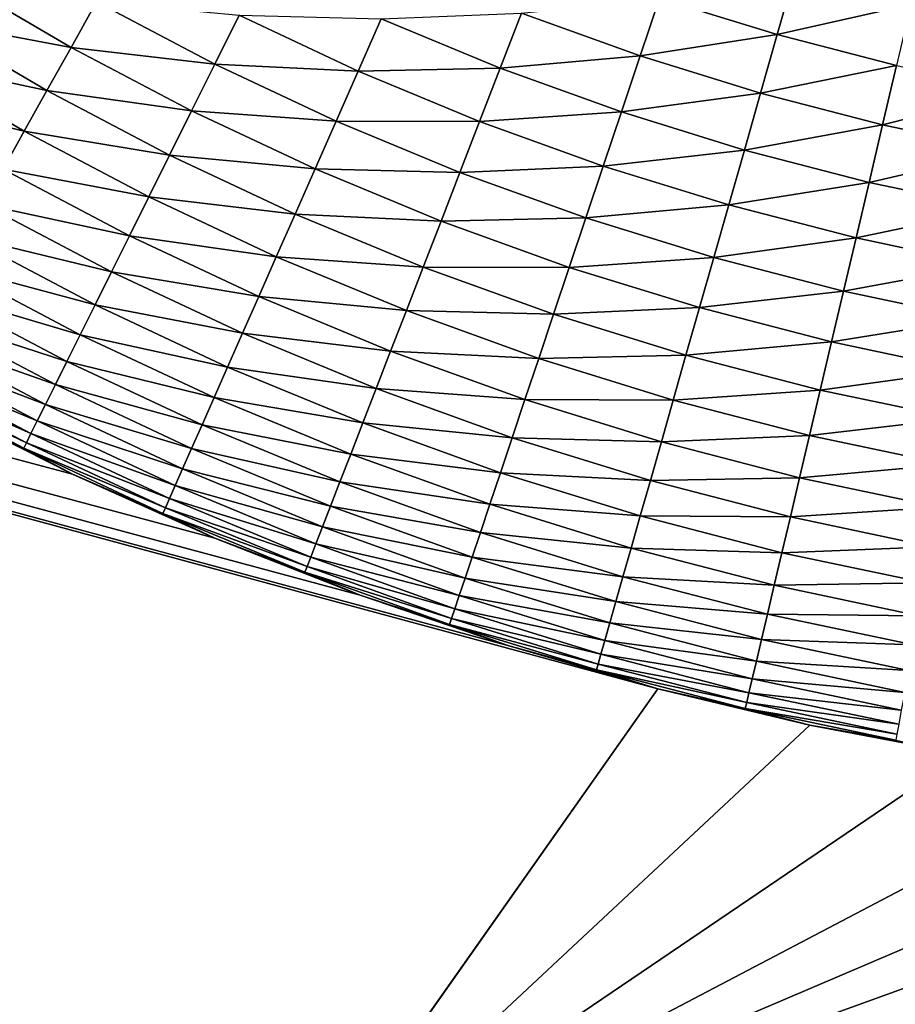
# Model space of a CAD drawing. Extents: x -260 to 260, y -882 to 882.
# Tile 147 of 234: x -20 to -8, y 532 to 545. Entities that reach past the tile are written whole.
import ezdxf

# ---------------------------------------------------------------- set-up
doc = ezdxf.new("R2010")
doc.units = 0
doc.header["$LTSCALE"] = 21.359881
for name, color, linetype in [('1', 7, 'CONTINUOUS'), ('2', 7, 'CONTINUOUS'), ('23', 7, 'CONTINUOUS'), ('24', 7, 'CONTINUOUS')]:
    doc.layers.add(name, color=color, linetype=linetype)

msp = doc.modelspace()

# ---------------------------------------------------------------- linework, layer by layer
at = {"layer": '1', "color": 7, "linetype": 'CONTINUOUS'}
for points in [[(253.525, 812.5), (-253.525, 0), (253.525, 0), (253.525, 812.5)], [(-253.525, 0), (253.525, 812.5), (116.582, 650.819), (-253.525, 0)], [(114.854, 648.894), (-253.525, 0), (116.582, 650.819), (114.854, 648.894)], [(113.045, 647.046), (-253.525, 0), (114.854, 648.894), (113.045, 647.046)], [(111.157, 645.277), (-253.525, 0), (113.045, 647.046), (111.157, 645.277)], [(109.196, 643.59), (-253.525, 0), (111.157, 645.277), (109.196, 643.59)], [(107.164, 641.99), (-253.525, 0), (109.196, 643.59), (107.164, 641.99)], [(105.065, 640.479), (-253.525, 0), (107.164, 641.99), (105.065, 640.479)], [(102.902, 639.059), (-253.525, 0), (105.065, 640.479), (102.902, 639.059)], [(100.681, 637.734), (-253.525, 0), (102.902, 639.059), (100.681, 637.734)], [(98.405, 636.505), (-253.525, 0), (100.681, 637.734), (98.405, 636.505)], [(96.078, 635.376), (-253.525, 0), (98.405, 636.505), (96.078, 635.376)], [(93.704, 634.347), (-253.525, 0), (96.078, 635.376), (93.704, 634.347)], [(91.289, 633.422), (-253.525, 0), (93.704, 634.347), (91.289, 633.422)], [(88.835, 632.602), (-253.525, 0), (91.289, 633.422), (88.835, 632.602)], [(86.349, 631.887), (-253.525, 0), (88.835, 632.602), (86.349, 631.887)], [(83.835, 631.281), (-253.525, 0), (86.349, 631.887), (83.835, 631.281)], [(81.296, 630.783), (-253.525, 0), (83.835, 631.281), (81.296, 630.783)], [(78.739, 630.395), (-253.525, 0), (81.296, 630.783), (78.739, 630.395)], [(76.167, 630.117), (-253.525, 0), (78.739, 630.395), (76.167, 630.117)], [(73.586, 629.95), (-253.525, 0), (76.167, 630.117), (73.586, 629.95)], [(71, 629.895), (-253.525, 0), (73.586, 629.95), (71, 629.895)], [(-129, 629.895), (-253.525, 0), (71, 629.895), (-129, 629.895)]]:
    msp.add_3dface(points, dxfattribs=at)
at = {"layer": '2', "color": 7, "linetype": 'CONTINUOUS'}
for points in [[(-11.35, 535.972, -9), (-203.557, 588.017, -9), (-13.354, 536.551, -9), (-11.35, 535.972, -9)], [(-203.557, 588.017, -9), (-11.35, 535.972, -9), (-16.261, 529, -9), (-203.557, 588.017, -9)], [(-13.354, 536.551, -9), (-203.557, 588.017, -9), (-15.329, 537.223, -9), (-13.354, 536.551, -9)], [(-15.329, 537.223, -9), (-203.557, 588.017, -9), (-17.27, 537.988, -9), (-15.329, 537.223, -9)], [(-17.27, 537.988, -9), (-203.557, 588.017, -9), (-19.173, 538.842, -9), (-17.27, 537.988, -9)], [(-19.173, 538.842, -9), (-203.557, 588.017, -9), (-21.035, 539.785, -9), (-19.173, 538.842, -9)], [(-31.739, 529, -9), (-203.557, 588.017, -9), (-16.261, 529, -9), (-31.739, 529, -9)], [(-11.35, 535.972, -9), (-9.32, 535.487, -9), (-16.261, 529, -9), (-11.35, 535.972, -9)], [(-9.32, 535.487, -9), (-7.27, 535.098, -9), (-16.261, 529, -9), (-9.32, 535.487, -9)], [(-7.27, 535.098, -9), (-5.204, 534.805, -9), (-16.261, 529, -9), (-7.27, 535.098, -9)], [(-5.204, 534.805, -9), (-3.127, 534.61, -9), (-16.261, 529, -9), (-5.204, 534.805, -9)], [(-3.127, 534.61, -9), (-1.043, 534.512, -9), (-16.261, 529, -9), (-3.127, 534.61, -9)], [(-1.043, 534.512, -9), (121.261, 529, -9), (-16.261, 529, -9), (-1.043, 534.512, -9)]]:
    msp.add_3dface(points, dxfattribs=at)
at = {"layer": '23', "color": 7, "linetype": 'CONTINUOUS'}
for points in [[(-19.173, 538.842, -9), (-21.035, 539.785, -9), (-19.173, 538.842, -14), (-19.173, 538.842, -9)], [(-19.173, 538.842, -14), (-21.035, 539.785, -9), (-21.035, 539.785, -14), (-19.173, 538.842, -14)], [(-17.27, 537.988, -9), (-19.173, 538.842, -9), (-17.27, 537.988, -14), (-17.27, 537.988, -9)], [(-17.27, 537.988, -14), (-19.173, 538.842, -9), (-19.173, 538.842, -14), (-17.27, 537.988, -14)], [(-15.329, 537.223, -9), (-17.27, 537.988, -9), (-15.329, 537.223, -14), (-15.329, 537.223, -9)], [(-15.329, 537.223, -14), (-17.27, 537.988, -9), (-17.27, 537.988, -14), (-15.329, 537.223, -14)], [(-13.354, 536.551, -9), (-15.329, 537.223, -9), (-13.354, 536.551, -14), (-13.354, 536.551, -9)], [(-13.354, 536.551, -14), (-15.329, 537.223, -9), (-15.329, 537.223, -14), (-13.354, 536.551, -14)], [(-11.35, 535.972, -9), (-13.354, 536.551, -9), (-11.349, 535.972, -14), (-11.35, 535.972, -9)], [(-11.349, 535.972, -14), (-13.354, 536.551, -9), (-13.354, 536.551, -14), (-11.349, 535.972, -14)], [(-9.32, 535.487, -9), (-11.35, 535.972, -9), (-9.32, 535.487, -14), (-9.32, 535.487, -9)], [(-9.32, 535.487, -14), (-11.35, 535.972, -9), (-11.349, 535.972, -14), (-9.32, 535.487, -14)], [(-7.27, 535.098, -9), (-9.32, 535.487, -9), (-7.27, 535.098, -14), (-7.27, 535.098, -9)], [(-7.27, 535.098, -14), (-9.32, 535.487, -9), (-9.32, 535.487, -14), (-7.27, 535.098, -14)]]:
    msp.add_3dface(points, dxfattribs=at)
at = {"layer": '24', "color": 7, "linetype": 'CONTINUOUS'}
for points in [[(-11.327, 545.206, -27.685), (-9.524, 545.526, -28.031), (-9.754, 544.719, -27.685), (-11.327, 545.206, -27.685)], [(-9.524, 545.526, -28.031), (-7.968, 545.121, -28.031), (-9.754, 544.719, -27.685), (-9.524, 545.526, -28.031)], [(-20.761, 545.469, -25.235), (-19.191, 544.546, -25.235), (-21.109, 544.907, -24.614), (-20.761, 545.469, -25.235)], [(-20.761, 545.469, -25.235), (-18.851, 545.155, -25.816), (-19.191, 544.546, -25.235), (-20.761, 545.469, -25.235)], [(-18.851, 545.155, -25.816), (-17.268, 544.321, -25.816), (-19.191, 544.546, -25.235), (-18.851, 545.155, -25.816)], [(-18.851, 545.155, -25.816), (-16.942, 544.975, -26.352), (-17.268, 544.321, -25.816), (-18.851, 545.155, -25.816)], [(-13.17, 545.005, -27.289), (-11.327, 545.206, -27.685), (-11.586, 544.433, -27.289), (-13.17, 545.005, -27.289)], [(-11.327, 545.206, -27.685), (-9.754, 544.719, -27.685), (-11.586, 544.433, -27.289), (-11.327, 545.206, -27.685)], [(-9.754, 544.719, -27.685), (-7.968, 545.121, -28.031), (-8.16, 544.305, -27.685), (-9.754, 544.719, -27.685)], [(-15.045, 544.926, -26.844), (-13.17, 545.005, -27.289), (-13.455, 544.268, -26.844), (-15.045, 544.926, -26.844)], [(-13.17, 545.005, -27.289), (-11.586, 544.433, -27.289), (-13.455, 544.268, -26.844), (-13.17, 545.005, -27.289)], [(-21.109, 544.907, -24.614), (-19.512, 543.969, -24.614), (-21.437, 544.378, -23.954), (-21.109, 544.907, -24.614)], [(-21.109, 544.907, -24.614), (-19.191, 544.546, -25.235), (-19.512, 543.969, -24.614), (-21.109, 544.907, -24.614)], [(-16.942, 544.975, -26.352), (-15.353, 544.229, -26.352), (-17.268, 544.321, -25.816), (-16.942, 544.975, -26.352)], [(-16.942, 544.975, -26.352), (-15.045, 544.926, -26.844), (-15.353, 544.229, -26.352), (-16.942, 544.975, -26.352)], [(-15.045, 544.926, -26.844), (-13.455, 544.268, -26.844), (-15.353, 544.229, -26.352), (-15.045, 544.926, -26.844)], [(-11.586, 544.433, -27.289), (-9.754, 544.719, -27.685), (-9.977, 543.935, -27.289), (-11.586, 544.433, -27.289)], [(-9.754, 544.719, -27.685), (-8.16, 544.305, -27.685), (-9.977, 543.935, -27.289), (-9.754, 544.719, -27.685)], [(-19.191, 544.546, -25.235), (-17.579, 543.697, -25.235), (-19.512, 543.969, -24.614), (-19.191, 544.546, -25.235)], [(-19.191, 544.546, -25.235), (-17.268, 544.321, -25.816), (-17.579, 543.697, -25.235), (-19.191, 544.546, -25.235)], [(-21.437, 544.378, -23.954), (-19.815, 543.425, -23.954), (-21.743, 543.884, -23.258), (-21.437, 544.378, -23.954)], [(-21.437, 544.378, -23.954), (-19.512, 543.969, -24.614), (-19.815, 543.425, -23.954), (-21.437, 544.378, -23.954)], [(-17.268, 544.321, -25.816), (-15.648, 543.56, -25.816), (-17.579, 543.697, -25.235), (-17.268, 544.321, -25.816)], [(-17.268, 544.321, -25.816), (-15.353, 544.229, -26.352), (-15.648, 543.56, -25.816), (-17.268, 544.321, -25.816)], [(-13.455, 544.268, -26.844), (-11.586, 544.433, -27.289), (-11.837, 543.683, -26.844), (-13.455, 544.268, -26.844)], [(-11.586, 544.433, -27.289), (-9.977, 543.935, -27.289), (-11.837, 543.683, -26.844), (-11.586, 544.433, -27.289)], [(-15.353, 544.229, -26.352), (-13.731, 543.557, -26.352), (-15.648, 543.56, -25.816), (-15.353, 544.229, -26.352)], [(-15.353, 544.229, -26.352), (-13.455, 544.268, -26.844), (-13.731, 543.557, -26.352), (-15.353, 544.229, -26.352)], [(-13.455, 544.268, -26.844), (-11.837, 543.683, -26.844), (-13.731, 543.557, -26.352), (-13.455, 544.268, -26.844)], [(-9.977, 543.935, -27.289), (-8.16, 544.305, -27.685), (-8.347, 543.511, -27.289), (-9.977, 543.935, -27.289)], [(-8.16, 544.305, -27.685), (-6.549, 543.966, -27.685), (-8.347, 543.511, -27.289), (-8.16, 544.305, -27.685)], [(-19.512, 543.969, -24.614), (-17.874, 543.105, -24.614), (-19.815, 543.425, -23.954), (-19.512, 543.969, -24.614)], [(-19.512, 543.969, -24.614), (-17.579, 543.697, -25.235), (-17.874, 543.105, -24.614), (-19.512, 543.969, -24.614)], [(-11.837, 543.683, -26.844), (-9.977, 543.935, -27.289), (-10.193, 543.174, -26.844), (-11.837, 543.683, -26.844)], [(-9.977, 543.935, -27.289), (-8.347, 543.511, -27.289), (-10.193, 543.174, -26.844), (-9.977, 543.935, -27.289)], [(-8.347, 543.511, -27.289), (-6.549, 543.966, -27.685), (-6.699, 543.164, -27.289), (-8.347, 543.511, -27.289)], [(-21.743, 543.884, -23.258), (-19.815, 543.425, -23.954), (-20.098, 542.918, -23.258), (-21.743, 543.884, -23.258)], [(-17.579, 543.697, -25.235), (-15.93, 542.922, -25.235), (-17.874, 543.105, -24.614), (-17.579, 543.697, -25.235)], [(-17.579, 543.697, -25.235), (-15.648, 543.56, -25.816), (-15.93, 542.922, -25.235), (-17.579, 543.697, -25.235)], [(-13.731, 543.557, -26.352), (-11.837, 543.683, -26.844), (-12.079, 542.961, -26.352), (-13.731, 543.557, -26.352)], [(-11.837, 543.683, -26.844), (-10.193, 543.174, -26.844), (-12.079, 542.961, -26.352), (-11.837, 543.683, -26.844)], [(-15.648, 543.56, -25.816), (-13.995, 542.875, -25.816), (-15.93, 542.922, -25.235), (-15.648, 543.56, -25.816)], [(-15.648, 543.56, -25.816), (-13.731, 543.557, -26.352), (-13.995, 542.875, -25.816), (-15.648, 543.56, -25.816)], [(-13.731, 543.557, -26.352), (-12.079, 542.961, -26.352), (-13.995, 542.875, -25.816), (-13.731, 543.557, -26.352)], [(-19.815, 543.425, -23.954), (-18.151, 542.548, -23.954), (-20.098, 542.918, -23.258), (-19.815, 543.425, -23.954)], [(-19.815, 543.425, -23.954), (-17.874, 543.105, -24.614), (-18.151, 542.548, -23.954), (-19.815, 543.425, -23.954)], [(-10.193, 543.174, -26.844), (-8.347, 543.511, -27.289), (-8.528, 542.742, -26.844), (-10.193, 543.174, -26.844)], [(-8.347, 543.511, -27.289), (-6.699, 543.164, -27.289), (-8.528, 542.742, -26.844), (-8.347, 543.511, -27.289)], [(-12.079, 542.961, -26.352), (-10.193, 543.174, -26.844), (-10.402, 542.441, -26.352), (-12.079, 542.961, -26.352)], [(-10.193, 543.174, -26.844), (-8.528, 542.742, -26.844), (-10.402, 542.441, -26.352), (-10.193, 543.174, -26.844)], [(-8.528, 542.742, -26.844), (-6.699, 543.164, -27.289), (-6.844, 542.387, -26.844), (-8.528, 542.742, -26.844)], [(-17.874, 543.105, -24.614), (-16.197, 542.318, -24.614), (-18.151, 542.548, -23.954), (-17.874, 543.105, -24.614)], [(-17.874, 543.105, -24.614), (-15.93, 542.922, -25.235), (-16.197, 542.318, -24.614), (-17.874, 543.105, -24.614)], [(-20.098, 542.918, -23.258), (-18.41, 542.028, -23.258), (-20.36, 542.448, -22.528), (-20.098, 542.918, -23.258)], [(-20.098, 542.918, -23.258), (-18.151, 542.548, -23.954), (-18.41, 542.028, -23.258), (-20.098, 542.918, -23.258)], [(-15.93, 542.922, -25.235), (-14.247, 542.225, -25.235), (-16.197, 542.318, -24.614), (-15.93, 542.922, -25.235)], [(-15.93, 542.922, -25.235), (-13.995, 542.875, -25.816), (-14.247, 542.225, -25.235), (-15.93, 542.922, -25.235)], [(-13.995, 542.875, -25.816), (-12.311, 542.268, -25.816), (-14.247, 542.225, -25.235), (-13.995, 542.875, -25.816)], [(-13.995, 542.875, -25.816), (-12.079, 542.961, -26.352), (-12.311, 542.268, -25.816), (-13.995, 542.875, -25.816)], [(-12.079, 542.961, -26.352), (-10.402, 542.441, -26.352), (-12.311, 542.268, -25.816), (-12.079, 542.961, -26.352)], [(-10.402, 542.441, -26.352), (-8.528, 542.742, -26.844), (-8.702, 542, -26.352), (-10.402, 542.441, -26.352)], [(-8.528, 542.742, -26.844), (-6.844, 542.387, -26.844), (-8.702, 542, -26.352), (-8.528, 542.742, -26.844)], [(-18.151, 542.548, -23.954), (-16.448, 541.749, -23.954), (-18.41, 542.028, -23.258), (-18.151, 542.548, -23.954)], [(-18.151, 542.548, -23.954), (-16.197, 542.318, -24.614), (-16.448, 541.749, -23.954), (-18.151, 542.548, -23.954)], [(-20.36, 542.448, -22.528), (-18.65, 541.546, -22.528), (-20.599, 542.017, -21.766), (-20.36, 542.448, -22.528)], [(-20.36, 542.448, -22.528), (-18.41, 542.028, -23.258), (-18.65, 541.546, -22.528), (-20.36, 542.448, -22.528)], [(-12.311, 542.268, -25.816), (-10.402, 542.441, -26.352), (-10.602, 541.738, -25.816), (-12.311, 542.268, -25.816)], [(-10.402, 542.441, -26.352), (-8.702, 542, -26.352), (-10.602, 541.738, -25.816), (-10.402, 542.441, -26.352)], [(-8.702, 542, -26.352), (-6.844, 542.387, -26.844), (-6.984, 541.637, -26.352), (-8.702, 542, -26.352)], [(-16.197, 542.318, -24.614), (-14.485, 541.609, -24.614), (-16.448, 541.749, -23.954), (-16.197, 542.318, -24.614)], [(-16.197, 542.318, -24.614), (-14.247, 542.225, -25.235), (-14.485, 541.609, -24.614), (-16.197, 542.318, -24.614)], [(-14.247, 542.225, -25.235), (-12.533, 541.606, -25.235), (-14.485, 541.609, -24.614), (-14.247, 542.225, -25.235)], [(-14.247, 542.225, -25.235), (-12.311, 542.268, -25.816), (-12.533, 541.606, -25.235), (-14.247, 542.225, -25.235)], [(-12.311, 542.268, -25.816), (-10.602, 541.738, -25.816), (-12.533, 541.606, -25.235), (-12.311, 542.268, -25.816)], [(-20.599, 542.017, -21.766), (-18.869, 541.105, -21.766), (-20.816, 541.627, -20.976), (-20.599, 542.017, -21.766)], [(-20.599, 542.017, -21.766), (-18.65, 541.546, -22.528), (-18.869, 541.105, -21.766), (-20.599, 542.017, -21.766)], [(-18.41, 542.028, -23.258), (-16.683, 541.217, -23.258), (-18.65, 541.546, -22.528), (-18.41, 542.028, -23.258)], [(-18.41, 542.028, -23.258), (-16.448, 541.749, -23.954), (-16.683, 541.217, -23.258), (-18.41, 542.028, -23.258)], [(-10.602, 541.738, -25.816), (-8.702, 542, -26.352), (-8.87, 541.288, -25.816), (-10.602, 541.738, -25.816)], [(-8.702, 542, -26.352), (-6.984, 541.637, -26.352), (-8.87, 541.288, -25.816), (-8.702, 542, -26.352)], [(-16.448, 541.749, -23.954), (-14.71, 541.029, -23.954), (-16.683, 541.217, -23.258), (-16.448, 541.749, -23.954)], [(-16.448, 541.749, -23.954), (-14.485, 541.609, -24.614), (-14.71, 541.029, -23.954), (-16.448, 541.749, -23.954)], [(-12.533, 541.606, -25.235), (-10.602, 541.738, -25.816), (-10.793, 541.068, -25.235), (-12.533, 541.606, -25.235)], [(-10.602, 541.738, -25.816), (-8.87, 541.288, -25.816), (-10.793, 541.068, -25.235), (-10.602, 541.738, -25.816)], [(-20.816, 541.627, -20.976), (-19.068, 540.706, -20.976), (-21.01, 541.28, -20.161), (-20.816, 541.627, -20.976)], [(-20.816, 541.627, -20.976), (-18.869, 541.105, -21.766), (-19.068, 540.706, -20.976), (-20.816, 541.627, -20.976)], [(-14.485, 541.609, -24.614), (-12.743, 540.98, -24.614), (-14.71, 541.029, -23.954), (-14.485, 541.609, -24.614)], [(-14.485, 541.609, -24.614), (-12.533, 541.606, -25.235), (-12.743, 540.98, -24.614), (-14.485, 541.609, -24.614)], [(-12.533, 541.606, -25.235), (-10.793, 541.068, -25.235), (-12.743, 540.98, -24.614), (-12.533, 541.606, -25.235)], [(-8.87, 541.288, -25.816), (-6.984, 541.637, -26.352), (-7.119, 540.919, -25.816), (-8.87, 541.288, -25.816)], [(-18.65, 541.546, -22.528), (-16.9, 540.725, -22.528), (-18.869, 541.105, -21.766), (-18.65, 541.546, -22.528)], [(-18.65, 541.546, -22.528), (-16.683, 541.217, -23.258), (-16.9, 540.725, -22.528), (-18.65, 541.546, -22.528)], [(-21.01, 541.28, -20.161), (-19.245, 540.35, -20.161), (-21.179, 540.977, -19.323), (-21.01, 541.28, -20.161)], [(-21.01, 541.28, -20.161), (-19.068, 540.706, -20.976), (-19.245, 540.35, -20.161), (-21.01, 541.28, -20.161)], [(-16.683, 541.217, -23.258), (-14.92, 540.487, -23.258), (-16.9, 540.725, -22.528), (-16.683, 541.217, -23.258)], [(-16.683, 541.217, -23.258), (-14.71, 541.029, -23.954), (-14.92, 540.487, -23.258), (-16.683, 541.217, -23.258)], [(-10.793, 541.068, -25.235), (-8.87, 541.288, -25.816), (-9.029, 540.61, -25.235), (-10.793, 541.068, -25.235)], [(-8.87, 541.288, -25.816), (-7.119, 540.919, -25.816), (-9.029, 540.61, -25.235), (-8.87, 541.288, -25.816)], [(-18.869, 541.105, -21.766), (-17.099, 540.274, -21.766), (-19.068, 540.706, -20.976), (-18.869, 541.105, -21.766)], [(-18.869, 541.105, -21.766), (-16.9, 540.725, -22.528), (-17.099, 540.274, -21.766), (-18.869, 541.105, -21.766)], [(-12.743, 540.98, -24.614), (-10.793, 541.068, -25.235), (-10.974, 540.432, -24.614), (-12.743, 540.98, -24.614)], [(-10.793, 541.068, -25.235), (-9.029, 540.61, -25.235), (-10.974, 540.432, -24.614), (-10.793, 541.068, -25.235)], [(-21.179, 540.977, -19.323), (-19.4, 540.039, -19.323), (-21.323, 540.718, -18.466), (-21.179, 540.977, -19.323)], [(-21.179, 540.977, -19.323), (-19.245, 540.35, -20.161), (-19.4, 540.039, -19.323), (-21.179, 540.977, -19.323)], [(-14.71, 541.029, -23.954), (-12.941, 540.39, -23.954), (-14.92, 540.487, -23.258), (-14.71, 541.029, -23.954)], [(-14.71, 541.029, -23.954), (-12.743, 540.98, -24.614), (-12.941, 540.39, -23.954), (-14.71, 541.029, -23.954)], [(-12.743, 540.98, -24.614), (-10.974, 540.432, -24.614), (-12.941, 540.39, -23.954), (-12.743, 540.98, -24.614)], [(-9.029, 540.61, -25.235), (-7.119, 540.919, -25.816), (-7.247, 540.233, -25.235), (-9.029, 540.61, -25.235)], [(-21.323, 540.718, -18.466), (-19.532, 539.774, -18.466), (-21.441, 540.505, -17.592), (-21.323, 540.718, -18.466)], [(-21.323, 540.718, -18.466), (-19.4, 540.039, -19.323), (-19.532, 539.774, -18.466), (-21.323, 540.718, -18.466)], [(-19.068, 540.706, -20.976), (-17.279, 539.866, -20.976), (-19.245, 540.35, -20.161), (-19.068, 540.706, -20.976)], [(-19.068, 540.706, -20.976), (-17.099, 540.274, -21.766), (-17.279, 539.866, -20.976), (-19.068, 540.706, -20.976)], [(-16.9, 540.725, -22.528), (-15.114, 539.985, -22.528), (-17.099, 540.274, -21.766), (-16.9, 540.725, -22.528)], [(-16.9, 540.725, -22.528), (-14.92, 540.487, -23.258), (-15.114, 539.985, -22.528), (-16.9, 540.725, -22.528)], [(-21.441, 540.505, -17.592), (-19.641, 539.556, -17.592), (-21.534, 540.339, -16.706), (-21.441, 540.505, -17.592)], [(-21.441, 540.505, -17.592), (-19.532, 539.774, -18.466), (-19.641, 539.556, -17.592), (-21.441, 540.505, -17.592)], [(-10.974, 540.432, -24.614), (-9.029, 540.61, -25.235), (-9.181, 539.966, -24.614), (-10.974, 540.432, -24.614)], [(-9.029, 540.61, -25.235), (-7.247, 540.233, -25.235), (-9.181, 539.966, -24.614), (-9.029, 540.61, -25.235)], [(-14.92, 540.487, -23.258), (-13.125, 539.839, -23.258), (-15.114, 539.985, -22.528), (-14.92, 540.487, -23.258)], [(-14.92, 540.487, -23.258), (-12.941, 540.39, -23.954), (-13.125, 539.839, -23.258), (-14.92, 540.487, -23.258)], [(-12.941, 540.39, -23.954), (-11.144, 539.833, -23.954), (-13.125, 539.839, -23.258), (-12.941, 540.39, -23.954)], [(-12.941, 540.39, -23.954), (-10.974, 540.432, -24.614), (-11.144, 539.833, -23.954), (-12.941, 540.39, -23.954)], [(-10.974, 540.432, -24.614), (-9.181, 539.966, -24.614), (-11.144, 539.833, -23.954), (-10.974, 540.432, -24.614)], [(-21.534, 540.339, -16.706), (-19.726, 539.385, -16.706), (-21.601, 540.219, -15.809), (-21.534, 540.339, -16.706)], [(-21.534, 540.339, -16.706), (-19.641, 539.556, -17.592), (-19.726, 539.385, -16.706), (-21.534, 540.339, -16.706)], [(-19.245, 540.35, -20.161), (-17.44, 539.503, -20.161), (-19.4, 540.039, -19.323), (-19.245, 540.35, -20.161)], [(-19.245, 540.35, -20.161), (-17.279, 539.866, -20.976), (-17.44, 539.503, -20.161), (-19.245, 540.35, -20.161)], [(-17.099, 540.274, -21.766), (-15.292, 539.526, -21.766), (-17.279, 539.866, -20.976), (-17.099, 540.274, -21.766)], [(-17.099, 540.274, -21.766), (-15.114, 539.985, -22.528), (-15.292, 539.526, -21.766), (-17.099, 540.274, -21.766)], [(-21.601, 540.219, -15.809), (-19.787, 539.263, -15.809), (-21.641, 540.148, -14.906), (-21.601, 540.219, -15.809)], [(-21.035, 539.785, -14), (-21.641, 540.148, -14.906), (-19.823, 539.19, -14.906), (-21.035, 539.785, -14)], [(-21.641, 540.148, -14.906), (-19.787, 539.263, -15.809), (-19.823, 539.19, -14.906), (-21.641, 540.148, -14.906)], [(-21.601, 540.219, -15.809), (-19.726, 539.385, -16.706), (-19.787, 539.263, -15.809), (-21.601, 540.219, -15.809)], [(-9.181, 539.966, -24.614), (-7.247, 540.233, -25.235), (-7.368, 539.584, -24.614), (-9.181, 539.966, -24.614)], [(-19.4, 540.039, -19.323), (-17.58, 539.185, -19.323), (-19.532, 539.774, -18.466), (-19.4, 540.039, -19.323)], [(-19.4, 540.039, -19.323), (-17.44, 539.503, -20.161), (-17.58, 539.185, -19.323), (-19.4, 540.039, -19.323)], [(-15.114, 539.985, -22.528), (-13.296, 539.329, -22.528), (-15.292, 539.526, -21.766), (-15.114, 539.985, -22.528)], [(-15.114, 539.985, -22.528), (-13.125, 539.839, -23.258), (-13.296, 539.329, -22.528), (-15.114, 539.985, -22.528)], [(-17.279, 539.866, -20.976), (-15.454, 539.11, -20.976), (-17.44, 539.503, -20.161), (-17.279, 539.866, -20.976)], [(-17.279, 539.866, -20.976), (-15.292, 539.526, -21.766), (-15.454, 539.11, -20.976), (-17.279, 539.866, -20.976)], [(-11.144, 539.833, -23.954), (-9.181, 539.966, -24.614), (-9.323, 539.361, -23.954), (-11.144, 539.833, -23.954)], [(-9.181, 539.966, -24.614), (-7.368, 539.584, -24.614), (-9.323, 539.361, -23.954), (-9.181, 539.966, -24.614)], [(-19.173, 538.842, -14), (-21.035, 539.785, -14), (-19.823, 539.19, -14.906), (-19.173, 538.842, -14)], [(-19.532, 539.774, -18.466), (-17.7, 538.914, -18.466), (-19.641, 539.556, -17.592), (-19.532, 539.774, -18.466)], [(-19.532, 539.774, -18.466), (-17.58, 539.185, -19.323), (-17.7, 538.914, -18.466), (-19.532, 539.774, -18.466)], [(-13.125, 539.839, -23.258), (-11.303, 539.275, -23.258), (-13.296, 539.329, -22.528), (-13.125, 539.839, -23.258)], [(-13.125, 539.839, -23.258), (-11.144, 539.833, -23.954), (-11.303, 539.275, -23.258), (-13.125, 539.839, -23.258)], [(-11.144, 539.833, -23.954), (-9.323, 539.361, -23.954), (-11.303, 539.275, -23.258), (-11.144, 539.833, -23.954)], [(-9.323, 539.361, -23.954), (-7.368, 539.584, -24.614), (-7.482, 538.972, -23.954), (-9.323, 539.361, -23.954)], [(-19.641, 539.556, -17.592), (-17.798, 538.691, -17.592), (-19.726, 539.385, -16.706), (-19.641, 539.556, -17.592)], [(-19.641, 539.556, -17.592), (-17.7, 538.914, -18.466), (-17.798, 538.691, -17.592), (-19.641, 539.556, -17.592)], [(-17.44, 539.503, -20.161), (-15.597, 538.739, -20.161), (-17.58, 539.185, -19.323), (-17.44, 539.503, -20.161)], [(-17.44, 539.503, -20.161), (-15.454, 539.11, -20.976), (-15.597, 538.739, -20.161), (-17.44, 539.503, -20.161)], [(-15.292, 539.526, -21.766), (-13.453, 538.862, -21.766), (-15.454, 539.11, -20.976), (-15.292, 539.526, -21.766)], [(-15.292, 539.526, -21.766), (-13.296, 539.329, -22.528), (-13.453, 538.862, -21.766), (-15.292, 539.526, -21.766)], [(-19.726, 539.385, -16.706), (-17.875, 538.517, -16.706), (-19.787, 539.263, -15.809), (-19.726, 539.385, -16.706)], [(-19.726, 539.385, -16.706), (-17.798, 538.691, -17.592), (-17.875, 538.517, -16.706), (-19.726, 539.385, -16.706)], [(-13.296, 539.329, -22.528), (-11.45, 538.757, -22.528), (-13.453, 538.862, -21.766), (-13.296, 539.329, -22.528)], [(-13.296, 539.329, -22.528), (-11.303, 539.275, -23.258), (-11.45, 538.757, -22.528), (-13.296, 539.329, -22.528)], [(-11.303, 539.275, -23.258), (-9.323, 539.361, -23.954), (-9.456, 538.795, -23.258), (-11.303, 539.275, -23.258)], [(-9.323, 539.361, -23.954), (-7.482, 538.972, -23.954), (-9.456, 538.795, -23.258), (-9.323, 539.361, -23.954)], [(-19.787, 539.263, -15.809), (-17.93, 538.392, -15.809), (-19.823, 539.19, -14.906), (-19.787, 539.263, -15.809)], [(-19.173, 538.842, -14), (-19.823, 539.19, -14.906), (-17.963, 538.317, -14.906), (-19.173, 538.842, -14)], [(-19.823, 539.19, -14.906), (-17.93, 538.392, -15.809), (-17.963, 538.317, -14.906), (-19.823, 539.19, -14.906)], [(-19.787, 539.263, -15.809), (-17.875, 538.517, -16.706), (-17.93, 538.392, -15.809), (-19.787, 539.263, -15.809)], [(-11.303, 539.275, -23.258), (-9.456, 538.795, -23.258), (-11.45, 538.757, -22.528), (-11.303, 539.275, -23.258)], [(-17.58, 539.185, -19.323), (-15.723, 538.415, -19.323), (-17.7, 538.914, -18.466), (-17.58, 539.185, -19.323)], [(-17.58, 539.185, -19.323), (-15.597, 538.739, -20.161), (-15.723, 538.415, -19.323), (-17.58, 539.185, -19.323)], [(-15.454, 539.11, -20.976), (-13.595, 538.439, -20.976), (-15.597, 538.739, -20.161), (-15.454, 539.11, -20.976)], [(-15.454, 539.11, -20.976), (-13.453, 538.862, -21.766), (-13.595, 538.439, -20.976), (-15.454, 539.11, -20.976)], [(-9.456, 538.795, -23.258), (-7.482, 538.972, -23.954), (-7.589, 538.401, -23.258), (-9.456, 538.795, -23.258)], [(-17.27, 537.988, -14), (-19.173, 538.842, -14), (-17.963, 538.317, -14.906), (-17.27, 537.988, -14)], [(-17.7, 538.914, -18.466), (-15.83, 538.139, -18.466), (-17.798, 538.691, -17.592), (-17.7, 538.914, -18.466)], [(-17.7, 538.914, -18.466), (-15.723, 538.415, -19.323), (-15.83, 538.139, -18.466), (-17.7, 538.914, -18.466)], [(-13.453, 538.862, -21.766), (-11.585, 538.283, -21.766), (-13.595, 538.439, -20.976), (-13.453, 538.862, -21.766)], [(-13.453, 538.862, -21.766), (-11.45, 538.757, -22.528), (-11.585, 538.283, -21.766), (-13.453, 538.862, -21.766)], [(-11.45, 538.757, -22.528), (-9.456, 538.795, -23.258), (-9.579, 538.271, -22.528), (-11.45, 538.757, -22.528)], [(-9.456, 538.795, -23.258), (-7.589, 538.401, -23.258), (-9.579, 538.271, -22.528), (-9.456, 538.795, -23.258)], [(-17.798, 538.691, -17.592), (-15.918, 537.912, -17.592), (-17.875, 538.517, -16.706), (-17.798, 538.691, -17.592)], [(-17.798, 538.691, -17.592), (-15.83, 538.139, -18.466), (-15.918, 537.912, -17.592), (-17.798, 538.691, -17.592)], [(-15.597, 538.739, -20.161), (-13.721, 538.062, -20.161), (-15.723, 538.415, -19.323), (-15.597, 538.739, -20.161)], [(-15.597, 538.739, -20.161), (-13.595, 538.439, -20.976), (-13.721, 538.062, -20.161), (-15.597, 538.739, -20.161)], [(-11.45, 538.757, -22.528), (-9.579, 538.271, -22.528), (-11.585, 538.283, -21.766), (-11.45, 538.757, -22.528)], [(-17.875, 538.517, -16.706), (-15.986, 537.734, -16.706), (-17.93, 538.392, -15.809), (-17.875, 538.517, -16.706)], [(-17.875, 538.517, -16.706), (-15.918, 537.912, -17.592), (-15.986, 537.734, -16.706), (-17.875, 538.517, -16.706)], [(-15.723, 538.415, -19.323), (-13.831, 537.733, -19.323), (-15.83, 538.139, -18.466), (-15.723, 538.415, -19.323)], [(-15.723, 538.415, -19.323), (-13.721, 538.062, -20.161), (-13.831, 537.733, -19.323), (-15.723, 538.415, -19.323)], [(-13.595, 538.439, -20.976), (-11.707, 537.854, -20.976), (-13.721, 538.062, -20.161), (-13.595, 538.439, -20.976)], [(-13.595, 538.439, -20.976), (-11.585, 538.283, -21.766), (-11.707, 537.854, -20.976), (-13.595, 538.439, -20.976)], [(-9.579, 538.271, -22.528), (-7.589, 538.401, -23.258), (-7.688, 537.872, -22.528), (-9.579, 538.271, -22.528)], [(-17.93, 538.392, -15.809), (-16.036, 537.607, -15.809), (-17.963, 538.317, -14.906), (-17.93, 538.392, -15.809)], [(-17.27, 537.988, -14), (-17.963, 538.317, -14.906), (-16.065, 537.531, -14.906), (-17.27, 537.988, -14)], [(-17.963, 538.317, -14.906), (-16.036, 537.607, -15.809), (-16.065, 537.531, -14.906), (-17.963, 538.317, -14.906)], [(-17.93, 538.392, -15.809), (-15.986, 537.734, -16.706), (-16.036, 537.607, -15.809), (-17.93, 538.392, -15.809)], [(-11.585, 538.283, -21.766), (-9.692, 537.791, -21.766), (-11.707, 537.854, -20.976), (-11.585, 538.283, -21.766)], [(-11.585, 538.283, -21.766), (-9.579, 538.271, -22.528), (-9.692, 537.791, -21.766), (-11.585, 538.283, -21.766)], [(-9.579, 538.271, -22.528), (-7.688, 537.872, -22.528), (-9.692, 537.791, -21.766), (-9.579, 538.271, -22.528)], [(-15.83, 538.139, -18.466), (-13.926, 537.452, -18.466), (-15.918, 537.912, -17.592), (-15.83, 538.139, -18.466)], [(-15.83, 538.139, -18.466), (-13.831, 537.733, -19.323), (-13.926, 537.452, -18.466), (-15.83, 538.139, -18.466)], [(-13.721, 538.062, -20.161), (-11.816, 537.472, -20.161), (-13.831, 537.733, -19.323), (-13.721, 538.062, -20.161)], [(-13.721, 538.062, -20.161), (-11.707, 537.854, -20.976), (-11.816, 537.472, -20.161), (-13.721, 538.062, -20.161)], [(-15.329, 537.223, -14), (-17.27, 537.988, -14), (-16.065, 537.531, -14.906), (-15.329, 537.223, -14)], [(-15.918, 537.912, -17.592), (-14.003, 537.221, -17.592), (-15.986, 537.734, -16.706), (-15.918, 537.912, -17.592)], [(-15.918, 537.912, -17.592), (-13.926, 537.452, -18.466), (-14.003, 537.221, -17.592), (-15.918, 537.912, -17.592)], [(-9.692, 537.791, -21.766), (-7.688, 537.872, -22.528), (-7.779, 537.388, -21.766), (-9.692, 537.791, -21.766)], [(-11.707, 537.854, -20.976), (-9.794, 537.357, -20.976), (-11.816, 537.472, -20.161), (-11.707, 537.854, -20.976)], [(-11.707, 537.854, -20.976), (-9.692, 537.791, -21.766), (-9.794, 537.357, -20.976), (-11.707, 537.854, -20.976)], [(-9.692, 537.791, -21.766), (-7.779, 537.388, -21.766), (-9.794, 537.357, -20.976), (-9.692, 537.791, -21.766)], [(-15.986, 537.734, -16.706), (-14.064, 537.04, -16.706), (-16.036, 537.607, -15.809), (-15.986, 537.734, -16.706)], [(-15.986, 537.734, -16.706), (-14.003, 537.221, -17.592), (-14.064, 537.04, -16.706), (-15.986, 537.734, -16.706)], [(-13.831, 537.733, -19.323), (-11.911, 537.138, -19.323), (-13.926, 537.452, -18.466), (-13.831, 537.733, -19.323)], [(-13.831, 537.733, -19.323), (-11.816, 537.472, -20.161), (-11.911, 537.138, -19.323), (-13.831, 537.733, -19.323)], [(-16.036, 537.607, -15.809), (-14.107, 536.911, -15.809), (-16.065, 537.531, -14.906), (-16.036, 537.607, -15.809)], [(-15.329, 537.223, -14), (-16.065, 537.531, -14.906), (-14.133, 536.833, -14.906), (-15.329, 537.223, -14)], [(-16.065, 537.531, -14.906), (-14.107, 536.911, -15.809), (-14.133, 536.833, -14.906), (-16.065, 537.531, -14.906)], [(-16.036, 537.607, -15.809), (-14.064, 537.04, -16.706), (-14.107, 536.911, -15.809), (-16.036, 537.607, -15.809)], [(-13.926, 537.452, -18.466), (-11.992, 536.853, -18.466), (-14.003, 537.221, -17.592), (-13.926, 537.452, -18.466)], [(-13.926, 537.452, -18.466), (-11.911, 537.138, -19.323), (-11.992, 536.853, -18.466), (-13.926, 537.452, -18.466)], [(-11.816, 537.472, -20.161), (-9.885, 536.971, -20.161), (-11.911, 537.138, -19.323), (-11.816, 537.472, -20.161)], [(-11.816, 537.472, -20.161), (-9.794, 537.357, -20.976), (-9.885, 536.971, -20.161), (-11.816, 537.472, -20.161)], [(-9.794, 537.357, -20.976), (-7.861, 536.95, -20.976), (-9.885, 536.971, -20.161), (-9.794, 537.357, -20.976)], [(-9.794, 537.357, -20.976), (-7.779, 537.388, -21.766), (-7.861, 536.95, -20.976), (-9.794, 537.357, -20.976)], [(-13.354, 536.551, -14), (-15.329, 537.223, -14), (-14.133, 536.833, -14.906), (-13.354, 536.551, -14)], [(-14.003, 537.221, -17.592), (-12.059, 536.619, -17.592), (-14.064, 537.04, -16.706), (-14.003, 537.221, -17.592)], [(-14.003, 537.221, -17.592), (-11.992, 536.853, -18.466), (-12.059, 536.619, -17.592), (-14.003, 537.221, -17.592)], [(-11.911, 537.138, -19.323), (-9.965, 536.632, -19.323), (-11.992, 536.853, -18.466), (-11.911, 537.138, -19.323)], [(-11.911, 537.138, -19.323), (-9.885, 536.971, -20.161), (-9.965, 536.632, -19.323), (-11.911, 537.138, -19.323)], [(-14.064, 537.04, -16.706), (-12.111, 536.435, -16.706), (-14.107, 536.911, -15.809), (-14.064, 537.04, -16.706)], [(-14.064, 537.04, -16.706), (-12.059, 536.619, -17.592), (-12.111, 536.435, -16.706), (-14.064, 537.04, -16.706)], [(-9.885, 536.971, -20.161), (-7.934, 536.559, -20.161), (-9.965, 536.632, -19.323), (-9.885, 536.971, -20.161)], [(-9.885, 536.971, -20.161), (-7.861, 536.95, -20.976), (-7.934, 536.559, -20.161), (-9.885, 536.971, -20.161)], [(-14.107, 536.911, -15.809), (-12.148, 536.304, -15.809), (-14.133, 536.833, -14.906), (-14.107, 536.911, -15.809)], [(-13.354, 536.551, -14), (-14.133, 536.833, -14.906), (-12.171, 536.225, -14.906), (-13.354, 536.551, -14)], [(-14.133, 536.833, -14.906), (-12.148, 536.304, -15.809), (-12.171, 536.225, -14.906), (-14.133, 536.833, -14.906)], [(-14.107, 536.911, -15.809), (-12.111, 536.435, -16.706), (-12.148, 536.304, -15.809), (-14.107, 536.911, -15.809)], [(-11.992, 536.853, -18.466), (-10.033, 536.344, -18.466), (-12.059, 536.619, -17.592), (-11.992, 536.853, -18.466)], [(-11.992, 536.853, -18.466), (-9.965, 536.632, -19.323), (-10.033, 536.344, -18.466), (-11.992, 536.853, -18.466)], [(-12.059, 536.619, -17.592), (-10.088, 536.107, -17.592), (-12.111, 536.435, -16.706), (-12.059, 536.619, -17.592)], [(-12.059, 536.619, -17.592), (-10.033, 536.344, -18.466), (-10.088, 536.107, -17.592), (-12.059, 536.619, -17.592)], [(-9.965, 536.632, -19.323), (-7.997, 536.217, -19.323), (-10.033, 536.344, -18.466), (-9.965, 536.632, -19.323)], [(-9.965, 536.632, -19.323), (-7.934, 536.559, -20.161), (-7.997, 536.217, -19.323), (-9.965, 536.632, -19.323)], [(-11.349, 535.972, -14), (-13.354, 536.551, -14), (-12.171, 536.225, -14.906), (-11.349, 535.972, -14)], [(-12.111, 536.435, -16.706), (-10.132, 535.921, -16.706), (-12.148, 536.304, -15.809), (-12.111, 536.435, -16.706)], [(-12.111, 536.435, -16.706), (-10.088, 536.107, -17.592), (-10.132, 535.921, -16.706), (-12.111, 536.435, -16.706)], [(-12.148, 536.304, -15.809), (-10.163, 535.789, -15.809), (-12.171, 536.225, -14.906), (-12.148, 536.304, -15.809)], [(-12.148, 536.304, -15.809), (-10.132, 535.921, -16.706), (-10.163, 535.789, -15.809), (-12.148, 536.304, -15.809)], [(-10.033, 536.344, -18.466), (-8.052, 535.926, -18.466), (-10.088, 536.107, -17.592), (-10.033, 536.344, -18.466)], [(-10.033, 536.344, -18.466), (-7.997, 536.217, -19.323), (-8.052, 535.926, -18.466), (-10.033, 536.344, -18.466)], [(-11.349, 535.972, -14), (-12.171, 536.225, -14.906), (-10.182, 535.709, -14.906), (-11.349, 535.972, -14)], [(-12.171, 536.225, -14.906), (-10.163, 535.789, -15.809), (-10.182, 535.709, -14.906), (-12.171, 536.225, -14.906)], [(-10.088, 536.107, -17.592), (-8.097, 535.687, -17.592), (-10.132, 535.921, -16.706), (-10.088, 536.107, -17.592)], [(-10.088, 536.107, -17.592), (-8.052, 535.926, -18.466), (-8.097, 535.687, -17.592), (-10.088, 536.107, -17.592)], [(-9.32, 535.487, -14), (-11.349, 535.972, -14), (-10.182, 535.709, -14.906), (-9.32, 535.487, -14)], [(-10.132, 535.921, -16.706), (-8.132, 535.5, -16.706), (-10.163, 535.789, -15.809), (-10.132, 535.921, -16.706)], [(-10.132, 535.921, -16.706), (-8.097, 535.687, -17.592), (-8.132, 535.5, -16.706), (-10.132, 535.921, -16.706)], [(-10.163, 535.789, -15.809), (-8.157, 535.365, -15.809), (-10.182, 535.709, -14.906), (-10.163, 535.789, -15.809)], [(-10.163, 535.789, -15.809), (-8.132, 535.5, -16.706), (-8.157, 535.365, -15.809), (-10.163, 535.789, -15.809)], [(-9.32, 535.487, -14), (-10.182, 535.709, -14.906), (-8.172, 535.285, -14.906), (-9.32, 535.487, -14)], [(-10.182, 535.709, -14.906), (-8.157, 535.365, -15.809), (-8.172, 535.285, -14.906), (-10.182, 535.709, -14.906)], [(-7.27, 535.098, -14), (-9.32, 535.487, -14), (-8.172, 535.285, -14.906), (-7.27, 535.098, -14)]]:
    msp.add_3dface(points, dxfattribs=at)

doc.saveas('drawing.dxf')
